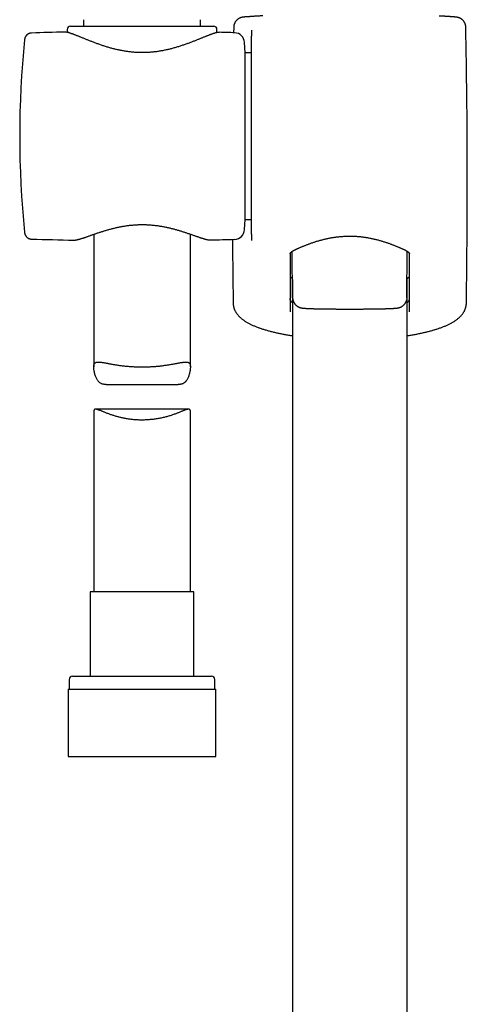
# Model space of a CAD drawing. Header units: millimetres. Extents: x 8 to 795, y 12 to 1770.
# Tile 64 of 136: x 372 to 442, y 1292 to 1445. Entities that reach past the tile are written whole.
import ezdxf

# ---------------------------------------------------------------- set-up
doc = ezdxf.new("R2010")
doc.units = ezdxf.units.MM

msp = doc.modelspace()

# ---------------------------------------------------------------- linework, layer by layer
at = {"color": 7, "linetype": 'Continuous', "lineweight": 30}
for p, q in [((382.15, 1444.65), (382.15, 1443.65)), ((400.35, 1443.65), (400.35, 1444.65)), ((379.23, 1442.72), (379.23, 1442.72)), ((379.63, 1443.13), (379.65, 1442.67)), ((380.13, 1443.65), (402.38, 1443.65)), ((402.86, 1442.64), (402.88, 1443.13)), ((405.48, 1443.47), (405.46, 1442.62)), ((408.27, 1442.98), (408.27, 1442.07)), ((373, 1441.53), (373, 1441.53)), ((374.1, 1442.57), (374.1, 1442.57)), ((408.27, 1411.4), (408.27, 1442.01)), ((407.25, 1439.52), (407.17, 1441.1)), ((408.27, 1439.52), (407.25, 1439.52)), ((407.25, 1413.62), (407.25, 1439.52)), ((407.17, 1412.04), (407.25, 1413.62)), ((407.25, 1413.62), (408.27, 1413.62)), ((373, 1411.62), (373, 1411.62)), ((374.1, 1410.57), (374.1, 1410.57)), ((383.75, 1411.3), (383.75, 1390.7)), ((398.75, 1390.7), (398.75, 1411.33)), ((408.27, 1411.34), (408.27, 1410.41)), ((380.62, 1410.4), (380.62, 1410.4)), ((401.89, 1410.43), (401.89, 1410.43)), ((414.63, 1401.45), (414.57, 1408.66)), ((432.37, 1401.45), (432.43, 1408.66)), ((414.58, 1404.34), (414.58, 1404.34)), ((414.6, 1404.25), (414.6, 1138.91)), ((432.4, 1138.91), (432.4, 1404.25)), ((432.41, 1404.3), (432.41, 1404.3)), ((405.47, 1400.04), (405.47, 1400.03)), ((441.53, 1400.04), (441.53, 1400.04)), ((385.67, 1387.97), (396.84, 1387.97)), ((383.75, 1383.78), (383.75, 1355.77)), ((398.48, 1384.14), (384.03, 1384.14)), ((398.75, 1355.77), (398.75, 1383.78)), ((383.2, 1355.77), (383.2, 1342.65)), ((391.25, 1355.77), (383.2, 1355.77)), ((399.3, 1355.77), (391.25, 1355.77)), ((399.3, 1342.65), (399.3, 1355.77)), ((379.95, 1342.15), (379.95, 1340.65)), ((380.45, 1342.65), (391.25, 1342.65)), ((391.25, 1342.65), (402.05, 1342.65)), ((402.55, 1340.65), (402.55, 1342.15)), ((379.78, 1340.65), (379.78, 1330.15)), ((379.78, 1340.65), (391.25, 1340.65)), ((391.25, 1340.65), (402.73, 1340.65)), ((402.73, 1330.15), (402.73, 1340.65)), ((379.78, 1330.15), (391.25, 1330.15)), ((391.25, 1330.15), (402.73, 1330.15))]:
    msp.add_line(p, q, dxfattribs=at)
for centre, radius, start, end in [((390.53, 942.85), 500, 91.2947, 91.8829), ((380.13, 1443.15), 0.5, 90, 182.4813), ((402.38, 1443.15), 0.5, 357.5187, 90), ((390.53, 942.85), 500, 88.2697, 88.5376), ((-818.39, 1419.57), 1260.14, 359.13807, 1.08672), ((522.25, 1426.57), 150, 174.2779, 185.7217), ((405.57, 1441.02), 1.6, 3, 88.2697), ((390.53, 1910.3), 500, 268.1172, 268.8649), ((390.53, 1910.3), 500, 271.303, 271.7303), ((405.57, 1412.12), 1.6, 271.7303, 357), ((1665.4, 1419.57), 1260.14, 180.4118, 180.86193), ((380.45, 1342.15), 0.5, 90, 180), ((402.05, 1342.15), 0.5, 0, 90)]:
    msp.add_arc(centre, radius, start, end, dxfattribs=at)
for points, knots in [([(410.01, 1445.24), (409.97, 1445.24), (409.85, 1445.24), (409.68, 1445.23), (409.49, 1445.22), (409.3, 1445.21), (409.12, 1445.2), (408.95, 1445.19), (408.78, 1445.18), (408.62, 1445.17), (408.47, 1445.16), (408.32, 1445.15), (408.18, 1445.14), (408.05, 1445.13), (407.92, 1445.12), (407.8, 1445.11), (407.69, 1445.11), (407.58, 1445.1), (407.48, 1445.09), (407.39, 1445.08), (407.3, 1445.08), (407.22, 1445.07), (407.14, 1445.06), (407.07, 1445.06), (407, 1445.05), (406.95, 1445.04), (406.9, 1445.04), (406.86, 1445.03), (406.83, 1445.02), (406.8, 1445.02), (406.76, 1445.01), (406.73, 1445), (406.69, 1445), (406.66, 1444.99), (406.61, 1444.97), (406.57, 1444.96), (406.52, 1444.94), (406.47, 1444.92), (406.41, 1444.9), (406.35, 1444.87), (406.29, 1444.83), (406.22, 1444.79), (406.14, 1444.74), (406.07, 1444.68), (405.99, 1444.62), (405.92, 1444.55), (405.86, 1444.48), (405.79, 1444.4), (405.73, 1444.31), (405.68, 1444.22), (405.63, 1444.13), (405.59, 1444.03), (405.55, 1443.94), (405.52, 1443.83), (405.5, 1443.72), (405.48, 1443.61), (405.48, 1443.53), (405.48, 1443.48), (405.48, 1443.47)], [0, 0, 0, 0, 0.018519, 0.048725, 0.078881, 0.108964, 0.138952, 0.168823, 0.198573, 0.228493, 0.258646, 0.288807, 0.318994, 0.349236, 0.379563, 0.410043, 0.440369, 0.470983, 0.501861, 0.533004, 0.564457, 0.596356, 0.62878, 0.663351, 0.701343, 0.728168, 0.750477, 0.765019, 0.777162, 0.786765, 0.795305, 0.802862, 0.809609, 0.815806, 0.821657, 0.827346, 0.833016, 0.838787, 0.844813, 0.851218, 0.858091, 0.865453, 0.873255, 0.881402, 0.88979, 0.898338, 0.90699, 0.91571, 0.924476, 0.933273, 0.942092, 0.950926, 0.959772, 0.968627, 0.978396, 0.988081, 0.997662, 1, 1, 1, 1]), ([(441.52, 1443.47), (441.52, 1443.49), (441.52, 1443.55), (441.51, 1443.65), (441.49, 1443.75), (441.47, 1443.86), (441.44, 1443.96), (441.4, 1444.06), (441.36, 1444.15), (441.31, 1444.24), (441.26, 1444.33), (441.2, 1444.41), (441.14, 1444.49), (441.07, 1444.56), (441, 1444.62), (440.93, 1444.68), (440.86, 1444.74), (440.79, 1444.79), (440.72, 1444.83), (440.66, 1444.86), (440.6, 1444.89), (440.54, 1444.92), (440.49, 1444.94), (440.44, 1444.96), (440.4, 1444.97), (440.36, 1444.98), (440.32, 1444.99), (440.29, 1445), (440.25, 1445.01), (440.22, 1445.01), (440.19, 1445.02), (440.16, 1445.03), (440.13, 1445.03), (440.09, 1445.04), (440.05, 1445.04), (439.99, 1445.05), (439.92, 1445.06), (439.84, 1445.06), (439.77, 1445.07), (439.68, 1445.08), (439.59, 1445.09), (439.5, 1445.09), (439.39, 1445.1), (439.28, 1445.11), (439.17, 1445.12), (439.05, 1445.13), (438.92, 1445.13), (438.78, 1445.14), (438.64, 1445.15), (438.49, 1445.16), (438.34, 1445.17), (438.17, 1445.18), (438, 1445.19), (437.83, 1445.2), (437.65, 1445.21), (437.49, 1445.22), (437.39, 1445.22), (437.36, 1445.22)], [0, 0, 0, 0, 0.006162, 0.01593, 0.025608, 0.035198, 0.0447, 0.054113, 0.063435, 0.072664, 0.081793, 0.090817, 0.099726, 0.108503, 0.117127, 0.125565, 0.133769, 0.141677, 0.149218, 0.156339, 0.163026, 0.169321, 0.175318, 0.181141, 0.186933, 0.192825, 0.198953, 0.205493, 0.212641, 0.220629, 0.229736, 0.239841, 0.252667, 0.268287, 0.288276, 0.315866, 0.363248, 0.399457, 0.433591, 0.466061, 0.500468, 0.534292, 0.567592, 0.600496, 0.633045, 0.665235, 0.697241, 0.729299, 0.761273, 0.793197, 0.825102, 0.857016, 0.888961, 0.920569, 0.952199, 0.983949, 1, 1, 1, 1]), ([(403.29, 1442.68), (403.28, 1442.68), (403.24, 1442.68), (403.16, 1442.68), (403.07, 1442.67), (402.96, 1442.66), (402.83, 1442.63), (402.7, 1442.6), (402.57, 1442.57), (402.44, 1442.53), (402.31, 1442.49), (402.17, 1442.44), (402.03, 1442.39), (401.89, 1442.34), (401.74, 1442.28), (401.58, 1442.22), (401.42, 1442.16), (401.25, 1442.09), (401.08, 1442.02), (400.9, 1441.95), (400.71, 1441.87), (400.52, 1441.8), (400.33, 1441.72), (400.13, 1441.63), (399.92, 1441.55), (399.71, 1441.47), (399.49, 1441.38), (399.26, 1441.29), (399.03, 1441.2), (398.8, 1441.11), (398.55, 1441.02), (398.31, 1440.93), (398.06, 1440.84), (397.81, 1440.75), (397.55, 1440.67), (397.29, 1440.58), (397.03, 1440.5), (396.76, 1440.41), (396.49, 1440.33), (396.22, 1440.26), (395.95, 1440.18), (395.68, 1440.11), (395.41, 1440.04), (395.14, 1439.98), (394.86, 1439.92), (394.59, 1439.86), (394.32, 1439.81), (394.04, 1439.77), (393.77, 1439.72), (393.5, 1439.68), (393.23, 1439.65), (392.96, 1439.62), (392.69, 1439.59), (392.41, 1439.57), (392.14, 1439.56), (391.87, 1439.54), (391.6, 1439.54), (391.33, 1439.53), (391.07, 1439.53), (390.8, 1439.54), (390.53, 1439.55), (390.26, 1439.56), (390, 1439.58), (389.73, 1439.61), (389.46, 1439.64), (389.19, 1439.67), (388.92, 1439.7), (388.65, 1439.74), (388.38, 1439.79), (388.11, 1439.84), (387.84, 1439.89), (387.57, 1439.95), (387.31, 1440.01), (387.04, 1440.07), (386.77, 1440.14), (386.5, 1440.21), (386.24, 1440.29), (385.97, 1440.36), (385.71, 1440.44), (385.44, 1440.53), (385.18, 1440.61), (384.93, 1440.7), (384.67, 1440.79), (384.42, 1440.88), (384.17, 1440.97), (383.93, 1441.06), (383.69, 1441.15), (383.45, 1441.24), (383.22, 1441.33), (383, 1441.42), (382.78, 1441.5), (382.56, 1441.59), (382.35, 1441.68), (382.15, 1441.76), (381.95, 1441.84), (381.76, 1441.92), (381.57, 1441.99), (381.4, 1442.07), (381.22, 1442.13), (381.06, 1442.2), (380.9, 1442.26), (380.74, 1442.32), (380.6, 1442.38), (380.45, 1442.43), (380.31, 1442.48), (380.18, 1442.52), (380.05, 1442.57), (379.92, 1442.6), (379.8, 1442.64), (379.67, 1442.67), (379.55, 1442.69), (379.43, 1442.71), (379.33, 1442.72), (379.26, 1442.72), (379.23, 1442.72)], [0, 0, 0, 0, 0.002447, 0.009598, 0.017811, 0.027112, 0.037488, 0.048029, 0.058106, 0.067752, 0.077059, 0.086405, 0.095657, 0.104836, 0.113977, 0.123107, 0.132246, 0.141402, 0.15052, 0.159735, 0.168956, 0.178192, 0.187447, 0.196727, 0.206033, 0.215368, 0.224734, 0.234131, 0.243559, 0.253017, 0.262499, 0.272001, 0.281448, 0.290853, 0.30022, 0.309555, 0.318862, 0.328153, 0.337349, 0.346492, 0.35557, 0.364567, 0.373471, 0.38227, 0.390954, 0.399573, 0.4081, 0.416544, 0.424916, 0.433226, 0.441484, 0.44969, 0.457762, 0.46586, 0.473959, 0.482025, 0.490035, 0.497966, 0.505814, 0.513717, 0.521672, 0.529643, 0.537639, 0.545672, 0.55375, 0.561882, 0.570039, 0.578254, 0.58657, 0.594973, 0.603445, 0.61197, 0.620529, 0.629148, 0.637905, 0.646759, 0.655706, 0.66474, 0.673856, 0.683046, 0.692303, 0.701616, 0.710976, 0.720373, 0.729794, 0.739229, 0.74868, 0.758113, 0.767559, 0.777023, 0.786493, 0.795956, 0.805401, 0.814818, 0.8242, 0.833539, 0.842832, 0.852075, 0.861267, 0.870427, 0.879442, 0.888461, 0.897532, 0.906657, 0.915842, 0.9251, 0.934452, 0.943932, 0.953592, 0.963509, 0.973779, 0.984427, 0.992869, 1, 1, 1, 1]), ([(408.27, 1443.04), (408.27, 1443.04), (408.27, 1443.03), (408.27, 1443.01), (408.27, 1442.99), (408.27, 1442.98)], [0, 0, 0, 0, 0.066651, 0.551887, 1, 1, 1, 1]), ([(374.1, 1442.58), (374.06, 1442.57), (374.01, 1442.57), (373.93, 1442.56), (373.87, 1442.55), (373.83, 1442.54), (373.79, 1442.53), (373.76, 1442.52), (373.72, 1442.5), (373.67, 1442.48), (373.6, 1442.45), (373.54, 1442.41), (373.48, 1442.37), (373.42, 1442.33), (373.38, 1442.29), (373.35, 1442.26), (373.32, 1442.23), (373.29, 1442.2), (373.27, 1442.18), (373.24, 1442.15), (373.21, 1442.1), (373.18, 1442.05), (373.14, 1441.99), (373.1, 1441.92), (373.07, 1441.83), (373.04, 1441.74), (373.02, 1441.63), (373.01, 1441.56), (373, 1441.53)], [0, 0, 0, 0, 0.061032, 0.110613, 0.148398, 0.174148, 0.189022, 0.20698, 0.231879, 0.263796, 0.30281, 0.34783, 0.38918, 0.424607, 0.454922, 0.480731, 0.505128, 0.523369, 0.540406, 0.563219, 0.591832, 0.626198, 0.667975, 0.718591, 0.777811, 0.844596, 0.918689, 1, 1, 1, 1]), ([(408.27, 1442.01), (408.27, 1442.01), (408.27, 1442.02), (408.27, 1442.03), (408.27, 1442.06), (408.27, 1442.07)], [0, 0, 0, 0, 0.067259, 0.550096, 1, 1, 1, 1]), ([(380.62, 1410.39), (380.63, 1410.39), (380.67, 1410.39), (380.75, 1410.4), (380.86, 1410.41), (380.98, 1410.42), (381.11, 1410.45), (381.24, 1410.48), (381.38, 1410.51), (381.52, 1410.55), (381.66, 1410.59), (381.8, 1410.63), (381.95, 1410.68), (382.1, 1410.73), (382.26, 1410.78), (382.42, 1410.83), (382.59, 1410.89), (382.76, 1410.95), (382.94, 1411.02), (383.13, 1411.08), (383.32, 1411.15), (383.51, 1411.22), (383.71, 1411.29), (383.92, 1411.36), (384.13, 1411.43), (384.35, 1411.51), (384.57, 1411.58), (384.8, 1411.66), (385.03, 1411.73), (385.26, 1411.8), (385.5, 1411.88), (385.74, 1411.95), (385.99, 1412.02), (386.24, 1412.09), (386.49, 1412.15), (386.74, 1412.22), (386.99, 1412.28), (387.25, 1412.34), (387.5, 1412.4), (387.76, 1412.45), (388.02, 1412.5), (388.27, 1412.55), (388.53, 1412.59), (388.79, 1412.63), (389.05, 1412.67), (389.31, 1412.7), (389.56, 1412.73), (389.82, 1412.75), (390.08, 1412.77), (390.33, 1412.79), (390.59, 1412.8), (390.85, 1412.81), (391.1, 1412.82), (391.36, 1412.82), (391.61, 1412.81), (391.87, 1412.81), (392.12, 1412.79), (392.38, 1412.78), (392.64, 1412.76), (392.89, 1412.74), (393.15, 1412.71), (393.4, 1412.68), (393.66, 1412.65), (393.91, 1412.61), (394.16, 1412.57), (394.42, 1412.53), (394.67, 1412.48), (394.92, 1412.43), (395.17, 1412.38), (395.42, 1412.32), (395.67, 1412.26), (395.92, 1412.2), (396.17, 1412.13), (396.42, 1412.07), (396.66, 1412), (396.9, 1411.93), (397.14, 1411.86), (397.38, 1411.78), (397.61, 1411.71), (397.83, 1411.64), (398.06, 1411.56), (398.28, 1411.49), (398.49, 1411.42), (398.7, 1411.35), (398.91, 1411.27), (399.11, 1411.2), (399.3, 1411.14), (399.49, 1411.07), (399.67, 1411.01), (399.85, 1410.94), (400.02, 1410.89), (400.19, 1410.83), (400.34, 1410.78), (400.5, 1410.73), (400.65, 1410.68), (400.79, 1410.64), (400.93, 1410.59), (401.06, 1410.56), (401.2, 1410.52), (401.32, 1410.49), (401.45, 1410.47), (401.58, 1410.45), (401.7, 1410.43), (401.8, 1410.43), (401.85, 1410.43), (401.87, 1410.43)], [0, 0, 0, 0, 0.002357, 0.011411, 0.021631, 0.032706, 0.044396, 0.05571, 0.066682, 0.077388, 0.087915, 0.098173, 0.108502, 0.118763, 0.128959, 0.139081, 0.149115, 0.159152, 0.1693, 0.179444, 0.189594, 0.199763, 0.209962, 0.220184, 0.230385, 0.240621, 0.250858, 0.261053, 0.271176, 0.281254, 0.291363, 0.301407, 0.311394, 0.321334, 0.331234, 0.341041, 0.35076, 0.360429, 0.370018, 0.3795, 0.388855, 0.398116, 0.407334, 0.416462, 0.425515, 0.434505, 0.443447, 0.452327, 0.461078, 0.46982, 0.478543, 0.487238, 0.495897, 0.504513, 0.513125, 0.521789, 0.530464, 0.539162, 0.547893, 0.556671, 0.565495, 0.574327, 0.583221, 0.592198, 0.601249, 0.610363, 0.619529, 0.628758, 0.638143, 0.647598, 0.657134, 0.666762, 0.676491, 0.686328, 0.69615, 0.706106, 0.716136, 0.726209, 0.736291, 0.746355, 0.756544, 0.766732, 0.776933, 0.787153, 0.797402, 0.807684, 0.817861, 0.82807, 0.838286, 0.848483, 0.85864, 0.868814, 0.878804, 0.888861, 0.898986, 0.909183, 0.919465, 0.929853, 0.940378, 0.951089, 0.962056, 0.97337, 0.985087, 0.995021, 1, 1, 1, 1]), ([(373, 1411.61), (373.01, 1411.58), (373.02, 1411.51), (373.04, 1411.41), (373.07, 1411.32), (373.1, 1411.24), (373.13, 1411.17), (373.16, 1411.11), (373.21, 1411.04), (373.27, 1410.96), (373.34, 1410.88), (373.43, 1410.81), (373.51, 1410.75), (373.58, 1410.7), (373.63, 1410.68), (373.67, 1410.66), (373.7, 1410.65), (373.74, 1410.64), (373.78, 1410.62), (373.84, 1410.6), (373.92, 1410.58), (374, 1410.57), (374.06, 1410.57), (374.1, 1410.57)], [0, 0, 0, 0, 0.0828043, 0.1549925, 0.2165713, 0.2713233, 0.3117486, 0.354045, 0.4025717, 0.4573803, 0.5159729, 0.5812848, 0.6365355, 0.6825929, 0.7197362, 0.7349887, 0.7498843, 0.7719927, 0.802084, 0.8400714, 0.8858301, 0.9392073, 1, 1, 1, 1]), ([(408.27, 1411.34), (408.27, 1411.35), (408.27, 1411.37), (408.27, 1411.39), (408.27, 1411.4), (408.27, 1411.4)], [0, 0, 0, 0, 0.500517, 0.933177, 1, 1, 1, 1]), ([(414.23, 1408.27), (414.23, 1408.28), (414.23, 1408.29), (414.23, 1408.3), (414.23, 1408.32), (414.24, 1408.34), (414.26, 1408.37), (414.27, 1408.4), (414.3, 1408.43), (414.33, 1408.47), (414.37, 1408.51), (414.42, 1408.55), (414.47, 1408.59), (414.53, 1408.63), (414.59, 1408.68), (414.66, 1408.72), (414.73, 1408.76), (414.81, 1408.8), (414.9, 1408.85), (415, 1408.9), (415.1, 1408.95), (415.22, 1409), (415.34, 1409.05), (415.46, 1409.11), (415.6, 1409.17), (415.74, 1409.23), (415.9, 1409.3), (416.06, 1409.37), (416.23, 1409.44), (416.41, 1409.52), (416.59, 1409.59), (416.78, 1409.66), (416.97, 1409.74), (417.17, 1409.81), (417.38, 1409.89), (417.58, 1409.96), (417.8, 1410.03), (418.02, 1410.11), (418.24, 1410.18), (418.46, 1410.25), (418.69, 1410.31), (418.92, 1410.38), (419.16, 1410.44), (419.39, 1410.5), (419.63, 1410.56), (419.87, 1410.62), (420.11, 1410.67), (420.35, 1410.72), (420.6, 1410.76), (420.84, 1410.81), (421.09, 1410.85), (421.33, 1410.88), (421.58, 1410.91), (421.82, 1410.94), (422.07, 1410.96), (422.32, 1410.98), (422.56, 1411), (422.81, 1411.01), (423.06, 1411.02), (423.3, 1411.03), (423.55, 1411.03), (423.8, 1411.03), (424.04, 1411.02), (424.29, 1411.01), (424.53, 1410.99), (424.78, 1410.98), (425.02, 1410.96), (425.27, 1410.93), (425.51, 1410.9), (425.75, 1410.87), (426, 1410.83), (426.24, 1410.79), (426.48, 1410.75), (426.72, 1410.7), (426.96, 1410.65), (427.2, 1410.6), (427.43, 1410.55), (427.67, 1410.49), (427.9, 1410.43), (428.13, 1410.36), (428.36, 1410.3), (428.58, 1410.23), (428.81, 1410.16), (429.03, 1410.09), (429.24, 1410.02), (429.45, 1409.95), (429.66, 1409.87), (429.86, 1409.8), (430.06, 1409.72), (430.25, 1409.65), (430.44, 1409.58), (430.62, 1409.5), (430.8, 1409.43), (430.97, 1409.36), (431.14, 1409.29), (431.29, 1409.22), (431.45, 1409.15), (431.58, 1409.09), (431.71, 1409.03), (431.83, 1408.98), (431.94, 1408.93), (432.04, 1408.88), (432.14, 1408.83), (432.23, 1408.78), (432.31, 1408.74), (432.38, 1408.7), (432.44, 1408.66), (432.5, 1408.61), (432.55, 1408.57), (432.6, 1408.53), (432.65, 1408.49), (432.68, 1408.45), (432.71, 1408.42), (432.73, 1408.39), (432.75, 1408.36), (432.76, 1408.33), (432.77, 1408.31), (432.77, 1408.3), (432.77, 1408.28), (432.77, 1408.28), (432.77, 1408.27)], [0, 0, 0, 0, 0.003498, 0.019247, 0.028427, 0.037253, 0.045747, 0.053825, 0.062376, 0.070651, 0.078778, 0.086844, 0.094905, 0.102988, 0.111086, 0.118162, 0.125639, 0.133179, 0.140806, 0.148532, 0.156361, 0.16429, 0.17231, 0.180408, 0.188542, 0.197079, 0.206103, 0.215194, 0.224337, 0.233514, 0.242704, 0.251884, 0.261029, 0.270129, 0.279239, 0.288419, 0.297567, 0.30668, 0.315757, 0.324794, 0.33379, 0.342744, 0.351644, 0.360428, 0.369174, 0.377874, 0.38652, 0.395104, 0.403619, 0.412059, 0.42042, 0.428697, 0.436947, 0.445148, 0.453291, 0.461387, 0.46945, 0.477491, 0.485524, 0.493561, 0.501608, 0.509623, 0.517609, 0.525593, 0.533584, 0.541591, 0.549628, 0.557706, 0.565838, 0.574035, 0.582306, 0.590588, 0.59892, 0.607337, 0.615831, 0.624395, 0.633022, 0.6417, 0.65042, 0.659172, 0.667985, 0.676883, 0.685865, 0.694914, 0.704013, 0.713144, 0.722288, 0.731422, 0.74053, 0.74969, 0.75887, 0.768064, 0.777258, 0.786439, 0.795597, 0.804721, 0.813803, 0.822857, 0.830552, 0.838639, 0.846644, 0.854557, 0.862374, 0.870094, 0.877725, 0.885282, 0.892791, 0.90031, 0.908036, 0.916192, 0.924334, 0.932476, 0.940636, 0.94885, 0.957181, 0.965727, 0.974654, 0.984168, 0.996326, 1, 1, 1, 1]), ([(408.27, 1410.41), (408.27, 1410.39), (408.27, 1410.37), (408.27, 1410.35), (408.27, 1410.34), (408.27, 1410.34)], [0, 0, 0, 0, 0.502972, 0.933814, 1, 1, 1, 1]), ([(414.23, 1408.27), (414.23, 1406.98), (414.23, 1403.98), (414.23, 1400.99), (414.23, 1399.28)], [0, 0, 0, 0, 0.429699, 1, 1, 1, 1]), ([(432.77, 1399.28), (432.77, 1400.99), (432.77, 1403.98), (432.77, 1406.98), (432.77, 1408.27)], [0, 0, 0, 0, 0.570301, 1, 1, 1, 1]), ([(414.23, 1404.71), (414.24, 1404.71), (414.27, 1404.7), (414.31, 1404.68), (414.35, 1404.66), (414.39, 1404.63), (414.44, 1404.6), (414.48, 1404.56), (414.51, 1404.51), (414.54, 1404.46), (414.56, 1404.41), (414.58, 1404.37), (414.58, 1404.34), (414.58, 1404.34)], [0, 0, 0, 0, 0.096759, 0.177057, 0.267981, 0.364642, 0.464737, 0.566861, 0.670207, 0.774298, 0.878846, 0.994298, 1, 1, 1, 1]), ([(432.41, 1404.3), (432.42, 1404.32), (432.42, 1404.36), (432.45, 1404.41), (432.47, 1404.46), (432.51, 1404.51), (432.54, 1404.55), (432.58, 1404.58), (432.62, 1404.61), (432.66, 1404.64), (432.7, 1404.66), (432.74, 1404.67), (432.76, 1404.68), (432.77, 1404.68)], [0, 0, 0, 0, 0.098387, 0.204463, 0.307506, 0.407609, 0.504761, 0.598841, 0.689585, 0.776493, 0.858621, 0.934184, 1, 1, 1, 1]), ([(414.58, 1404.34), (414.59, 1404.31), (414.6, 1404.27), (414.61, 1404.22), (414.61, 1404.21)], [0, 0, 0, 0, 0.755063, 1, 1, 1, 1]), ([(432.39, 1404.21), (432.39, 1404.22), (432.4, 1404.23), (432.4, 1404.26), (432.41, 1404.28), (432.41, 1404.3), (432.41, 1404.3)], [0, 0, 0, 0, 0.047186, 0.486428, 0.921061, 1, 1, 1, 1]), ([(414.63, 1401.45), (414.63, 1401.45), (414.63, 1401.39), (414.64, 1401.27), (414.67, 1401.13), (414.69, 1401.04), (414.7, 1401.01)], [0, 0, 0, 0, 0.0015608, 0.4028775, 0.8054739, 1, 1, 1, 1]), ([(432.37, 1401.45), (432.37, 1401.45), (432.37, 1401.41), (432.36, 1401.32), (432.34, 1401.19), (432.32, 1401.08), (432.3, 1401.03), (432.3, 1401.01)], [0, 0, 0, 0, 0.001561, 0.298631, 0.5957, 0.901401, 1, 1, 1, 1]), ([(405.39, 1400.61), (405.39, 1400.6), (405.39, 1400.54), (405.4, 1400.44), (405.41, 1400.3), (405.44, 1400.16), (405.45, 1400.08), (405.46, 1400.04)], [0, 0, 0, 0, 0.053463, 0.298524, 0.543615, 0.789386, 1, 1, 1, 1]), ([(405.39, 1400.61), (405.39, 1400.61), (405.39, 1400.61), (405.39, 1400.61), (405.39, 1400.61)], [0, 0, 0, 0, 0.064091, 1, 1, 1, 1]), ([(405.47, 1400.03), (405.47, 1400.01), (405.49, 1399.94), (405.52, 1399.82), (405.57, 1399.69), (405.63, 1399.55), (405.69, 1399.42), (405.76, 1399.29), (405.83, 1399.16), (405.92, 1399.04), (406.01, 1398.91), (406.11, 1398.78), (406.21, 1398.66), (406.33, 1398.54), (406.45, 1398.42), (406.59, 1398.3), (406.73, 1398.18), (406.88, 1398.06), (407.05, 1397.94), (407.21, 1397.83), (407.39, 1397.72), (407.56, 1397.61), (407.76, 1397.51), (407.96, 1397.4), (408.16, 1397.3), (408.37, 1397.2), (408.58, 1397.11), (408.8, 1397.01), (409.03, 1396.92), (409.26, 1396.84), (409.49, 1396.75), (409.73, 1396.67), (409.97, 1396.59), (410.22, 1396.51), (410.48, 1396.44), (410.73, 1396.36), (411, 1396.29), (411.26, 1396.22), (411.53, 1396.15), (411.81, 1396.09), (412.09, 1396.02), (412.37, 1395.96), (412.65, 1395.9), (412.95, 1395.84), (413.24, 1395.78), (413.54, 1395.73), (413.84, 1395.67), (414.14, 1395.62), (414.4, 1395.58), (414.55, 1395.56), (414.6, 1395.55)], [0, 0, 0, 0, 0.008511, 0.024308, 0.040292, 0.05651, 0.073012, 0.089842, 0.106838, 0.124668, 0.142934, 0.161706, 0.181042, 0.200998, 0.221619, 0.242934, 0.264951, 0.287645, 0.31096, 0.334811, 0.35662, 0.379512, 0.404011, 0.428255, 0.452129, 0.475557, 0.499431, 0.522869, 0.546192, 0.569413, 0.592548, 0.615512, 0.638274, 0.660939, 0.683527, 0.706054, 0.72856, 0.750391, 0.772723, 0.794879, 0.816814, 0.838479, 0.860454, 0.882217, 0.903893, 0.925498, 0.947048, 0.968557, 0.990041, 1, 1, 1, 1]), ([(414.29, 1401.06), (414.27, 1401.1), (414.23, 1401.19), (414.23, 1401.28), (414.23, 1401.33)], [0, 0, 0, 0, 0.499199, 1, 1, 1, 1]), ([(414.29, 1401.06), (414.31, 1401.02), (414.35, 1400.93), (414.46, 1400.81), (414.54, 1400.72), (414.6, 1400.68), (414.6, 1400.67)], [0, 0, 0, 0, 0.317037, 0.634073, 0.97813, 1, 1, 1, 1]), ([(414.7, 1401.01), (414.71, 1400.99), (414.72, 1400.94), (414.75, 1400.85), (414.8, 1400.76), (414.85, 1400.67), (414.9, 1400.58), (414.96, 1400.5), (415.02, 1400.42), (415.09, 1400.35), (415.16, 1400.28), (415.23, 1400.22), (415.3, 1400.17), (415.37, 1400.12), (415.44, 1400.08), (415.5, 1400.04), (415.57, 1400.01), (415.63, 1399.98), (415.68, 1399.96), (415.73, 1399.94), (415.78, 1399.93), (415.83, 1399.91), (415.88, 1399.9), (415.92, 1399.89), (415.97, 1399.88), (416.01, 1399.87), (416.06, 1399.86), (416.12, 1399.85), (416.19, 1399.84), (416.27, 1399.83), (416.37, 1399.83), (416.47, 1399.82), (416.57, 1399.81), (416.68, 1399.8), (416.79, 1399.8), (416.91, 1399.79), (417.03, 1399.79), (417.15, 1399.78), (417.28, 1399.77), (417.42, 1399.77), (417.56, 1399.76), (417.71, 1399.76), (417.86, 1399.75), (418.02, 1399.75), (418.19, 1399.75), (418.36, 1399.74), (418.53, 1399.74), (418.71, 1399.73), (418.89, 1399.73), (419.08, 1399.73), (419.27, 1399.72), (419.47, 1399.72), (419.67, 1399.72), (419.88, 1399.71), (420.08, 1399.71), (420.3, 1399.71), (420.51, 1399.7), (420.73, 1399.7), (420.95, 1399.7), (421.17, 1399.7), (421.4, 1399.7), (421.62, 1399.69), (421.85, 1399.69), (422.09, 1399.69), (422.32, 1399.69), (422.55, 1399.69), (422.79, 1399.69), (423.02, 1399.69), (423.26, 1399.69), (423.49, 1399.69), (423.73, 1399.69), (423.97, 1399.69), (424.2, 1399.69), (424.44, 1399.69), (424.67, 1399.69), (424.9, 1399.69), (425.13, 1399.69), (425.36, 1399.69), (425.59, 1399.7), (425.82, 1399.7), (426.04, 1399.7), (426.26, 1399.7), (426.48, 1399.7), (426.69, 1399.71), (426.91, 1399.71), (427.11, 1399.71), (427.32, 1399.71), (427.52, 1399.72), (427.72, 1399.72), (427.91, 1399.72), (428.1, 1399.73), (428.28, 1399.73), (428.46, 1399.74), (428.63, 1399.74), (428.8, 1399.74), (428.97, 1399.75), (429.12, 1399.75), (429.28, 1399.76), (429.42, 1399.76), (429.57, 1399.77), (429.7, 1399.77), (429.83, 1399.78), (429.96, 1399.78), (430.08, 1399.79), (430.19, 1399.8), (430.3, 1399.8), (430.4, 1399.81), (430.5, 1399.82), (430.6, 1399.82), (430.7, 1399.83), (430.8, 1399.84), (430.87, 1399.85), (430.94, 1399.86), (430.99, 1399.87), (431.04, 1399.88), (431.09, 1399.89), (431.13, 1399.9), (431.18, 1399.92), (431.23, 1399.93), (431.28, 1399.95), (431.34, 1399.97), (431.4, 1399.99), (431.46, 1400.02), (431.53, 1400.06), (431.6, 1400.1), (431.67, 1400.14), (431.74, 1400.2), (431.82, 1400.26), (431.89, 1400.32), (431.96, 1400.4), (432.02, 1400.47), (432.08, 1400.56), (432.14, 1400.64), (432.19, 1400.73), (432.24, 1400.83), (432.27, 1400.92), (432.29, 1400.98), (432.3, 1401.01)], [0, 0, 0, 0, 0.002401, 0.006578, 0.010716, 0.014814, 0.018872, 0.022885, 0.02685, 0.03076, 0.034606, 0.038375, 0.042049, 0.045608, 0.049036, 0.052322, 0.055475, 0.05852, 0.061499, 0.064464, 0.067468, 0.070568, 0.073842, 0.077379, 0.081287, 0.085713, 0.090861, 0.097064, 0.104946, 0.116101, 0.128145, 0.139163, 0.149472, 0.160387, 0.170806, 0.180923, 0.190845, 0.200634, 0.210325, 0.219942, 0.229502, 0.239017, 0.248495, 0.257943, 0.267366, 0.276767, 0.28615, 0.295517, 0.304871, 0.314213, 0.323543, 0.332865, 0.342177, 0.351483, 0.360781, 0.370073, 0.37936, 0.388641, 0.397918, 0.407191, 0.41646, 0.425726, 0.43499, 0.44425, 0.453509, 0.462766, 0.472021, 0.481276, 0.49053, 0.499783, 0.509036, 0.518289, 0.527543, 0.536797, 0.546053, 0.55531, 0.564568, 0.573829, 0.583092, 0.592358, 0.601627, 0.610899, 0.620175, 0.629456, 0.638742, 0.648032, 0.657329, 0.666632, 0.675942, 0.685261, 0.694588, 0.703924, 0.713272, 0.722632, 0.732006, 0.741397, 0.750806, 0.760236, 0.769692, 0.779179, 0.788702, 0.79827, 0.807896, 0.817593, 0.827386, 0.837307, 0.847408, 0.857776, 0.868566, 0.880109, 0.893308, 0.90289, 0.909208, 0.914659, 0.919306, 0.92337, 0.927017, 0.930378, 0.933554, 0.936633, 0.939689, 0.942765, 0.945922, 0.949207, 0.952649, 0.956254, 0.960005, 0.963874, 0.967829, 0.971844, 0.975897, 0.979977, 0.984074, 0.988182, 0.992299, 0.99642, 1, 1, 1, 1]), ([(432.4, 1400.67), (432.44, 1400.71), (432.53, 1400.79), (432.64, 1400.92), (432.69, 1401.01), (432.71, 1401.06)], [0, 0, 0, 0, 0.287325, 0.643964, 1, 1, 1, 1]), ([(432.4, 1395.55), (432.46, 1395.56), (432.62, 1395.59), (432.89, 1395.63), (433.19, 1395.68), (433.49, 1395.73), (433.79, 1395.79), (434.08, 1395.84), (434.37, 1395.9), (434.65, 1395.96), (434.94, 1396.03), (435.21, 1396.09), (435.48, 1396.16), (435.75, 1396.22), (436.02, 1396.29), (436.28, 1396.36), (436.53, 1396.44), (436.78, 1396.51), (437.03, 1396.59), (437.27, 1396.67), (437.51, 1396.75), (437.74, 1396.84), (437.97, 1396.92), (438.19, 1397.01), (438.41, 1397.1), (438.62, 1397.2), (438.83, 1397.29), (439.03, 1397.4), (439.23, 1397.5), (439.43, 1397.61), (439.61, 1397.72), (439.79, 1397.83), (439.97, 1397.95), (440.14, 1398.07), (440.3, 1398.2), (440.45, 1398.33), (440.59, 1398.46), (440.72, 1398.59), (440.84, 1398.72), (440.95, 1398.85), (441.05, 1398.99), (441.14, 1399.13), (441.22, 1399.26), (441.3, 1399.39), (441.36, 1399.52), (441.42, 1399.66), (441.47, 1399.8), (441.51, 1399.92), (441.53, 1400), (441.53, 1400.04)], [0, 0, 0, 0, 0.012076, 0.0336, 0.055145, 0.076337, 0.09795, 0.119586, 0.14126, 0.162989, 0.184802, 0.206815, 0.22856, 0.250482, 0.272567, 0.294803, 0.317179, 0.339686, 0.362314, 0.385054, 0.407902, 0.430833, 0.452878, 0.476237, 0.499673, 0.523207, 0.546851, 0.570617, 0.594507, 0.618516, 0.642625, 0.666801, 0.691055, 0.715232, 0.739056, 0.762389, 0.785112, 0.807138, 0.828425, 0.848969, 0.868799, 0.887966, 0.906533, 0.922442, 0.939188, 0.956207, 0.972915, 0.989347, 1, 1, 1, 1]), ([(432.71, 1401.06), (432.73, 1401.1), (432.77, 1401.19), (432.77, 1401.28), (432.77, 1401.33)], [0, 0, 0, 0, 0.499199, 1, 1, 1, 1]), ([(441.54, 1400.04), (441.54, 1400.06), (441.56, 1400.12), (441.58, 1400.23), (441.6, 1400.38), (441.61, 1400.5), (441.61, 1400.58), (441.61, 1400.61)], [0, 0, 0, 0, 0.093236, 0.345726, 0.595462, 0.843191, 1, 1, 1, 1]), ([(441.61, 1400.61), (441.61, 1400.61), (441.61, 1400.61), (441.61, 1400.61), (441.61, 1400.61)], [0, 0, 0, 0, 0.061642, 1, 1, 1, 1]), ([(385.67, 1387.97), (385.65, 1387.97), (385.59, 1387.97), (385.45, 1387.98), (385.27, 1388), (385.07, 1388.04), (384.89, 1388.11), (384.72, 1388.21), (384.57, 1388.34), (384.44, 1388.48), (384.32, 1388.65), (384.21, 1388.84), (384.11, 1389.05), (384.01, 1389.29), (383.94, 1389.53), (383.87, 1389.77), (383.82, 1390.02), (383.79, 1390.26), (383.76, 1390.49), (383.75, 1390.66), (383.76, 1390.8), (383.76, 1390.89), (383.78, 1390.98), (383.79, 1391.06), (383.82, 1391.13), (383.85, 1391.19), (383.88, 1391.25), (383.93, 1391.3), (383.98, 1391.34), (384.03, 1391.38), (384.09, 1391.41), (384.16, 1391.43), (384.23, 1391.44), (384.34, 1391.46), (384.46, 1391.46), (384.61, 1391.46), (384.75, 1391.45), (384.9, 1391.43), (385.06, 1391.4), (385.22, 1391.38), (385.4, 1391.35), (385.59, 1391.31), (385.78, 1391.28), (385.98, 1391.24), (386.19, 1391.2), (386.41, 1391.16), (386.63, 1391.12), (386.87, 1391.08), (387.11, 1391.04), (387.36, 1391), (387.62, 1390.96), (387.89, 1390.92), (388.17, 1390.89), (388.47, 1390.85), (388.77, 1390.82), (389.07, 1390.79), (389.38, 1390.77), (389.7, 1390.75), (390.01, 1390.73), (390.32, 1390.72), (390.63, 1390.71), (390.94, 1390.7), (391.25, 1390.7), (391.56, 1390.7), (391.87, 1390.71), (392.19, 1390.72), (392.49, 1390.73), (392.79, 1390.75), (393.09, 1390.77), (393.38, 1390.79), (393.66, 1390.81), (393.95, 1390.84), (394.23, 1390.87), (394.51, 1390.91), (394.78, 1390.95), (395.05, 1390.98), (395.31, 1391.02), (395.56, 1391.06), (395.81, 1391.11), (396.05, 1391.15), (396.28, 1391.19), (396.51, 1391.23), (396.73, 1391.28), (396.94, 1391.32), (397.14, 1391.35), (397.33, 1391.39), (397.51, 1391.41), (397.68, 1391.44), (397.85, 1391.45), (398, 1391.46), (398.15, 1391.46), (398.27, 1391.45), (398.37, 1391.42), (398.43, 1391.4), (398.49, 1391.37), (398.55, 1391.33), (398.59, 1391.29), (398.64, 1391.24), (398.67, 1391.18), (398.7, 1391.11), (398.72, 1391.04), (398.74, 1390.96), (398.75, 1390.87), (398.75, 1390.77), (398.76, 1390.66), (398.75, 1390.52), (398.73, 1390.34), (398.7, 1390.12), (398.66, 1389.89), (398.61, 1389.65), (398.54, 1389.42), (398.46, 1389.18), (398.36, 1388.96), (398.25, 1388.74), (398.14, 1388.58), (398.05, 1388.46), (397.98, 1388.38), (397.89, 1388.3), (397.81, 1388.23), (397.71, 1388.17), (397.62, 1388.11), (397.51, 1388.07), (397.41, 1388.04), (397.3, 1388.01), (397.18, 1387.99), (397.06, 1387.98), (396.95, 1387.97), (396.87, 1387.97), (396.84, 1387.97)], [0, 0, 0, 0, 0.00183, 0.008094, 0.017284, 0.026592, 0.035965, 0.045479, 0.054672, 0.063978, 0.073334, 0.082778, 0.093696, 0.104641, 0.115641, 0.126655, 0.137794, 0.14895, 0.160179, 0.171451, 0.17731, 0.183179, 0.189139, 0.195098, 0.201107, 0.207115, 0.213219, 0.219334, 0.225193, 0.231062, 0.237005, 0.242948, 0.248929, 0.25491, 0.267017, 0.274818, 0.282636, 0.290561, 0.298486, 0.306465, 0.314445, 0.322527, 0.330622, 0.338569, 0.346527, 0.354574, 0.362621, 0.370716, 0.378811, 0.386998, 0.395197, 0.403863, 0.412545, 0.421349, 0.430153, 0.439024, 0.447895, 0.456897, 0.465917, 0.474306, 0.48271, 0.491233, 0.499755, 0.508342, 0.516928, 0.525638, 0.534364, 0.542565, 0.550781, 0.559103, 0.567425, 0.575804, 0.584184, 0.592672, 0.601175, 0.609552, 0.617942, 0.626438, 0.634934, 0.643486, 0.652038, 0.660698, 0.669374, 0.678036, 0.686713, 0.695521, 0.704329, 0.713212, 0.722094, 0.731127, 0.740185, 0.752024, 0.758018, 0.764012, 0.770046, 0.77608, 0.782194, 0.78832, 0.794237, 0.800166, 0.806188, 0.812209, 0.818282, 0.824355, 0.830523, 0.836702, 0.847153, 0.857633, 0.868174, 0.878728, 0.8894, 0.900086, 0.91082, 0.92158, 0.932061, 0.937368, 0.942675, 0.948023, 0.953371, 0.958805, 0.964255, 0.969494, 0.974747, 0.980085, 0.985424, 0.990805, 0.996186, 1, 1, 1, 1]), ([(398.75, 1383.78), (398.75, 1383.79), (398.75, 1383.83), (398.75, 1383.88), (398.74, 1383.94), (398.72, 1383.99), (398.7, 1384.04), (398.67, 1384.07), (398.63, 1384.1), (398.59, 1384.12), (398.54, 1384.13), (398.49, 1384.14), (398.42, 1384.13), (398.35, 1384.12), (398.26, 1384.1), (398.17, 1384.08), (398.07, 1384.05), (397.96, 1384.01), (397.84, 1383.96), (397.72, 1383.91), (397.57, 1383.86), (397.41, 1383.79), (397.22, 1383.71), (397.03, 1383.63), (396.82, 1383.55), (396.6, 1383.46), (396.37, 1383.38), (396.13, 1383.29), (395.88, 1383.2), (395.62, 1383.12), (395.36, 1383.04), (395.09, 1382.96), (394.81, 1382.89), (394.52, 1382.82), (394.22, 1382.75), (393.91, 1382.69), (393.6, 1382.64), (393.3, 1382.59), (393, 1382.55), (392.69, 1382.52), (392.38, 1382.49), (392.06, 1382.47), (391.74, 1382.45), (391.42, 1382.45), (391.11, 1382.45), (390.81, 1382.45), (390.53, 1382.46), (390.25, 1382.48), (389.97, 1382.5), (389.69, 1382.53), (389.41, 1382.56), (389.13, 1382.6), (388.86, 1382.64), (388.6, 1382.69), (388.34, 1382.74), (388.08, 1382.8), (387.83, 1382.86), (387.59, 1382.92), (387.34, 1382.99), (387.11, 1383.05), (386.87, 1383.13), (386.64, 1383.2), (386.4, 1383.28), (386.18, 1383.36), (385.96, 1383.44), (385.75, 1383.53), (385.54, 1383.61), (385.35, 1383.69), (385.17, 1383.76), (385.02, 1383.82), (384.88, 1383.88), (384.75, 1383.93), (384.62, 1383.98), (384.5, 1384.02), (384.39, 1384.06), (384.29, 1384.09), (384.18, 1384.12), (384.07, 1384.14), (383.98, 1384.14), (383.92, 1384.12), (383.88, 1384.1), (383.84, 1384.08), (383.82, 1384.04), (383.79, 1384), (383.78, 1383.96), (383.76, 1383.9), (383.76, 1383.84), (383.76, 1383.8), (383.76, 1383.78)], [0, 0, 0, 0, 0.003598, 0.012765, 0.021955, 0.030877, 0.039819, 0.048914, 0.05801, 0.067187, 0.076364, 0.085692, 0.095038, 0.105416, 0.115816, 0.126361, 0.136907, 0.147523, 0.15814, 0.168887, 0.179649, 0.193142, 0.206661, 0.220363, 0.234065, 0.247863, 0.26166, 0.27564, 0.289645, 0.303233, 0.316845, 0.330529, 0.344238, 0.358241, 0.372274, 0.386396, 0.40055, 0.41352, 0.426516, 0.439724, 0.452932, 0.466258, 0.479584, 0.493138, 0.506725, 0.518419, 0.530133, 0.542008, 0.553882, 0.565841, 0.5778, 0.589921, 0.602063, 0.613793, 0.625541, 0.637424, 0.649306, 0.661259, 0.673212, 0.685298, 0.697401, 0.710282, 0.723183, 0.736234, 0.749285, 0.762416, 0.775547, 0.788833, 0.802142, 0.813048, 0.823968, 0.835006, 0.846043, 0.85715, 0.868257, 0.879504, 0.890774, 0.907457, 0.924348, 0.932852, 0.941356, 0.949973, 0.958608, 0.966946, 0.9753, 0.983781, 0.992261, 1, 1, 1, 1])]:
    msp.add_open_spline(points, degree=3, knots=knots, dxfattribs=at)

doc.saveas('drawing.dxf')
